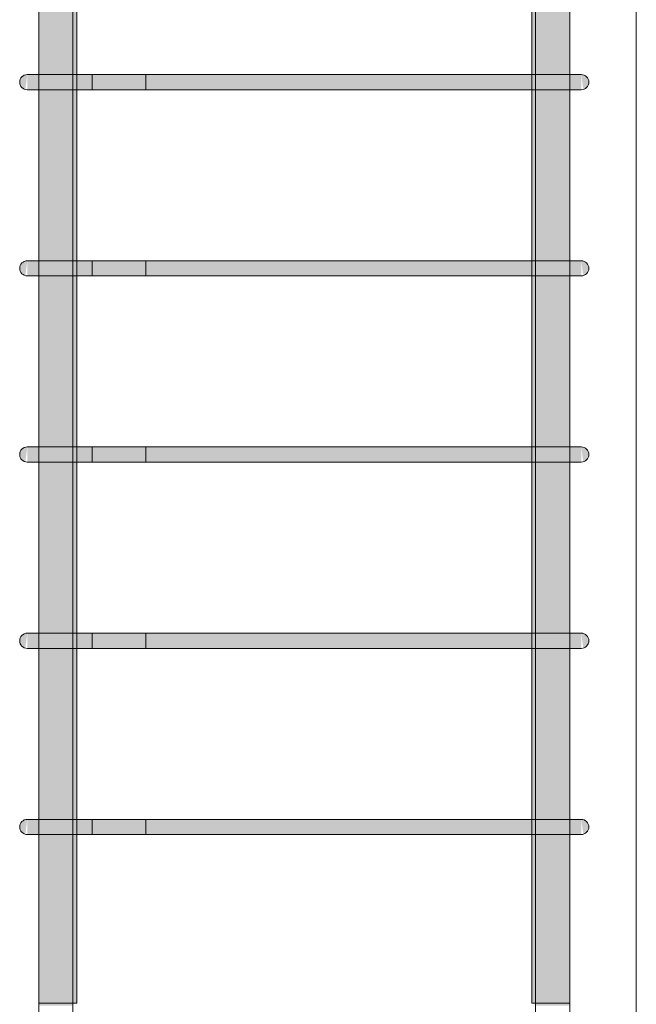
# Model space of a CAD drawing. Header units: millimetres. Extents: x 4307 to 42792, y 1610 to 10025.
# Tile 114 of 256: x 20165 to 20490, y 4819 to 5338. Entities that reach past the tile are written whole.
import ezdxf

# ---------------------------------------------------------------- set-up
doc = ezdxf.new("R2010")
doc.units = ezdxf.units.MM
doc.layers.add('S-COLS', color=52, linetype='Continuous', lineweight=9)
doc.layers.add('S-RBAR', color=171, linetype='Continuous', lineweight=5)

msp = doc.modelspace()

# ---------------------------------------------------------------- hatches: boundary and pattern name
at = {"layer": 'S-RBAR'}
h = msp.add_hatch(color=7, dxfattribs=at)
h.paths.add_polyline_path([(20195.05, 4820), (20195.05, 4908.83), (20193.05, 4908.83), (20193.05, 4820)])
h.paths.add_polyline_path([(20193.05, 4916.83), (20195.05, 4916.83), (20195.05, 5007), (20193.05, 5007), (20193.05, 4999.52)])
h.paths.add_polyline_path([(20193.05, 5015), (20195.05, 5015), (20195.05, 5105.17), (20193.05, 5105.17)])
h.paths.add_polyline_path([(20195.05, 5113.17), (20195.05, 5203.33), (20193.05, 5203.33), (20193.05, 5113.17)])
h.paths.add_polyline_path([(20193.05, 5211.33), (20195.05, 5211.33), (20195.05, 5301.5), (20193.05, 5301.5), (20193.05, 5212.11)])
h.paths.add_polyline_path([(20193.05, 5309.5), (20195.05, 5309.5), (20195.05, 5399.67), (20193.05, 5399.67), (20193.05, 5318.4)])
h.paths.add_polyline_path([(20195.05, 5407.67), (20195.05, 5497.83), (20193.05, 5497.83), (20193.05, 5407.67)])
h.paths.add_polyline_path([(20193.05, 5505.83), (20195.05, 5505.83), (20195.05, 5596), (20193.05, 5596), (20193.05, 5530.98)])
h.paths.add_polyline_path([(20195, 5650), (20194.83, 5648.71), (20194.33, 5647.5), (20193.54, 5646.46), (20191.64, 5645.32), (20191.29, 5645.17), (20190, 5645), (20188.71, 5645.17), (20187.5, 5645.67), (20186.46, 5646.46), (20185.67, 5647.5), (20185.17, 5648.71), (20191.64, 5649.56)])
h.paths.add_polyline_path([(20195.05, 5604), (20195, 5650), (20185, 5650), (20185, 5657.64), (20175.05, 5657.64), (20175.05, 5610), (20193.05, 5610), (20193.05, 5604)])
h.paths.add_polyline_path([(20195, 5679.64), (20195.05, 5679.88), (20195, 5679.88)])
h.paths.add_polyline_path([(20185, 5679.64), (20185, 5807.8), (20175.05, 5807.8), (20175.05, 5679.64)])
h.paths.add_polyline_path([(20195.05, 5832.8), (20195.05, 5916), (20193.05, 5916), (20193.05, 5870), (20175.05, 5870), (20175.05, 5832.8), (20185, 5832.8), (20185.17, 5840), (20195, 5840), (20195, 5832.8)])
h.paths.add_polyline_path([(20195, 5840), (20185.17, 5841.29), (20185.67, 5842.5), (20186.46, 5843.54), (20187.5, 5844.33), (20188.71, 5844.83), (20190, 5845), (20191.64, 5844.68), (20192.5, 5844.33), (20193.54, 5843.54), (20194.33, 5842.5), (20194.83, 5841.29)])
h.paths.add_polyline_path([(20193.05, 5924), (20195.05, 5924), (20195.05, 6016), (20193.05, 6016), (20193.05, 5956.14)])
h.paths.add_polyline_path([(20195.05, 6024), (20195.05, 6116), (20193.05, 6116), (20193.05, 6024)])
h.paths.add_polyline_path([(20193.05, 6124), (20195.05, 6124), (20195.05, 6216), (20193.05, 6216), (20193.05, 6168.72)])
h.paths.add_polyline_path([(20193.05, 6224), (20195.05, 6224), (20195.05, 6316), (20193.05, 6316), (20193.05, 6275.01)])
h.paths.add_polyline_path([(20195.05, 6324), (20195.05, 6416), (20193.05, 6416), (20193.05, 6324)])
h.paths.add_polyline_path([(20193.05, 6424), (20195.05, 6424), (20195.05, 6516), (20193.05, 6516), (20193.05, 6487.59)])
h.paths.add_polyline_path([(20193.05, 6524), (20195.05, 6524), (20195.05, 6616), (20193.05, 6616), (20193.05, 6593.88)])
h.paths.add_polyline_path([(20195.05, 6624), (20195.05, 6670), (20193.05, 6670), (20193.05, 6624)])
h = msp.add_hatch(color=7, dxfattribs=at)
h.paths.add_polyline_path([(20436.95, 4820), (20436.95, 4908.83), (20434.95, 4908.83), (20434.95, 4820)])
h.paths.add_polyline_path([(20434.95, 4916.83), (20436.95, 4916.83), (20436.95, 5007), (20434.95, 5007), (20434.95, 4946.38)])
h.paths.add_polyline_path([(20436.95, 5015), (20436.95, 5105.17), (20434.95, 5105.17), (20434.95, 5015)])
h.paths.add_polyline_path([(20436.95, 5113.17), (20436.95, 5203.33), (20434.95, 5203.33), (20434.95, 5113.17)])
h.paths.add_polyline_path([(20434.95, 5211.33), (20436.95, 5211.33), (20436.95, 5301.5), (20434.95, 5301.5), (20434.95, 5212.11)])
h.paths.add_polyline_path([(20434.95, 5309.5), (20436.95, 5309.5), (20436.95, 5399.67), (20434.95, 5399.67), (20434.95, 5318.4)])
h.paths.add_polyline_path([(20434.95, 5407.67), (20436.95, 5407.67), (20436.95, 5497.83), (20434.95, 5497.83), (20434.95, 5424.69)])
h.paths.add_polyline_path([(20436.95, 5505.83), (20436.95, 5596), (20434.95, 5596), (20434.95, 5505.83)])
h.paths.add_polyline_path([(20445, 5650), (20444.83, 5648.71), (20444.33, 5647.5), (20443.54, 5646.46), (20442.5, 5645.67), (20441.29, 5645.17), (20440, 5645), (20438.71, 5645.17), (20437.5, 5645.67), (20436.46, 5646.46), (20435.67, 5647.5), (20435.17, 5648.71), (20441.29, 5649.51)])
h.paths.add_polyline_path([(20434.95, 5604), (20436.95, 5604), (20436.95, 5610), (20454.95, 5610), (20454.95, 5657.64), (20445, 5657.64), (20445, 5650), (20435, 5650), (20434.95, 5637.27)])
h.paths.add_polyline_path([(20454.95, 5679.64), (20454.95, 5807.8), (20445, 5807.8), (20445, 5679.64)])
h.paths.add_polyline_path([(20434.95, 5679.64), (20435, 5679.88), (20434.95, 5679.88)])
h.paths.add_polyline_path([(20435, 5832.8), (20435.17, 5840), (20445, 5840), (20445, 5832.8), (20454.95, 5832.8), (20454.95, 5870), (20436.95, 5870), (20436.95, 5916), (20434.95, 5916), (20434.95, 5832.8)])
h.paths.add_polyline_path([(20445, 5840), (20435.17, 5841.29), (20435.67, 5842.5), (20436.46, 5843.54), (20437.5, 5844.33), (20438.71, 5844.83), (20440, 5845), (20441.29, 5844.83), (20442.5, 5844.33), (20443.54, 5843.54), (20444.33, 5842.5), (20444.83, 5841.29)])
h.paths.add_polyline_path([(20434.95, 5924), (20436.95, 5924), (20436.95, 6016), (20434.95, 6016), (20434.95, 5956.14)])
h.paths.add_polyline_path([(20436.95, 6024), (20436.95, 6116), (20434.95, 6116), (20434.95, 6024)])
h.paths.add_polyline_path([(20434.95, 6124), (20436.95, 6124), (20436.95, 6216), (20434.95, 6216), (20434.95, 6168.72)])
h.paths.add_polyline_path([(20436.95, 6224), (20436.95, 6316), (20434.95, 6316), (20434.95, 6224)])
h.paths.add_polyline_path([(20436.95, 6324), (20436.95, 6416), (20434.95, 6416), (20434.95, 6324)])
h.paths.add_polyline_path([(20434.95, 6424), (20436.95, 6424), (20436.95, 6516), (20434.95, 6516), (20434.95, 6434.45)])
h.paths.add_polyline_path([(20434.95, 6524), (20436.95, 6524), (20436.95, 6616), (20434.95, 6616), (20434.95, 6540.74)])
h.paths.add_polyline_path([(20434.95, 6624), (20436.95, 6624), (20436.95, 6670), (20434.95, 6670), (20434.95, 6647.03)])
h = msp.add_hatch(color=7, dxfattribs=at)
h.paths.add_polyline_path([(20191.64, 2605), (20193.05, 2605), (20192.83, 2651), (20175.05, 2651), (20175.05, 2605)])
h.paths.add_polyline_path([(20191.64, 2659), (20193.05, 2659), (20192.83, 2749.17), (20175.05, 2749.17), (20175.05, 2659), (20189, 2659)])
h.paths.add_polyline_path([(20178.1, 2757.17), (20193.05, 2757.17), (20192.83, 2847.33), (20175.05, 2847.33), (20175.05, 2757.17)])
h.paths.add_polyline_path([(20175.05, 2855.33), (20193.05, 2855.33), (20192.83, 2945.5), (20175.05, 2945.5), (20175.05, 2873.71)])
h.paths.add_polyline_path([(20175.05, 2953.5), (20193.05, 2953.5), (20192.83, 3043.67), (20175.05, 3043.67), (20175.05, 2980)])
h.paths.add_polyline_path([(20175.05, 3051.67), (20193.05, 3051.67), (20192.83, 3141.83), (20175.05, 3141.83), (20175.05, 3086.29)])
h.paths.add_polyline_path([(20178.1, 3149.83), (20193.05, 3149.83), (20192.83, 3240), (20175.05, 3240), (20175.05, 3149.83)])
h.paths.add_polyline_path([(20175.05, 3248), (20193.05, 3248), (20192.83, 3338.17), (20175.05, 3338.17), (20175.05, 3298.88)])
h.paths.add_polyline_path([(20178.1, 3346.17), (20193.05, 3346.17), (20192.83, 3436.33), (20175.05, 3436.33), (20175.05, 3346.17)])
h.paths.add_polyline_path([(20175.05, 3444.33), (20193.05, 3444.33), (20192.83, 3534.5), (20175.05, 3534.5), (20175.05, 3458.31)])
h.paths.add_polyline_path([(20175.05, 3542.5), (20193.05, 3542.5), (20192.83, 3632.67), (20175.05, 3632.67), (20175.05, 3564.6)])
h.paths.add_polyline_path([(20185.17, 3640.67), (20193.05, 3640.67), (20192.83, 3730.83), (20175.05, 3730.83), (20175.05, 3640.67), (20184.85, 3640.67)])
h.paths.add_polyline_path([(20181.35, 3738.83), (20193.05, 3738.83), (20192.83, 3829), (20175.05, 3829), (20175.05, 3738.83), (20178.1, 3738.83)])
h.paths.add_polyline_path([(20189, 3837), (20193.05, 3837), (20192.83, 3927.17), (20175.05, 3927.17), (20175.05, 3837), (20185.17, 3837)])
h.paths.add_polyline_path([(20191.64, 3935.17), (20193.05, 3935.17), (20192.83, 4025.33), (20175.05, 4025.33), (20175.05, 3935.17), (20189, 3935.17)])
h.paths.add_polyline_path([(20178.1, 4033.33), (20193.05, 4033.33), (20192.83, 4123.5), (20175.05, 4123.5), (20175.05, 4033.33)])
h.paths.add_polyline_path([(20192.83, 4131.5), (20193.05, 4131.5), (20192.83, 4221.67), (20175.05, 4221.67), (20175.05, 4131.5), (20191.64, 4131.5)])
h.paths.add_polyline_path([(20175.05, 4229.67), (20193.05, 4229.67), (20192.83, 4319.83), (20175.05, 4319.83), (20175.05, 4255.49)])
h.paths.add_polyline_path([(20175.05, 4327.83), (20193.05, 4327.83), (20192.83, 4418), (20175.05, 4418), (20175.05, 4361.78)])
h.paths.add_polyline_path([(20178.1, 4426), (20193.05, 4426), (20192.83, 4516.17), (20175.05, 4516.17), (20175.05, 4426)])
h.paths.add_polyline_path([(20175.05, 4524.17), (20193.05, 4524.17), (20192.83, 4614.33), (20175.05, 4614.33), (20175.05, 4574.36)])
h.paths.add_polyline_path([(20178.1, 4622.33), (20193.05, 4622.33), (20192.83, 4712.5), (20175.05, 4712.5), (20175.05, 4622.33)])
h.paths.add_polyline_path([(20178.1, 4720.5), (20193.05, 4720.5), (20192.83, 4810.67), (20175.05, 4810.67), (20175.05, 4720.5)])
h.paths.add_polyline_path([(20175.05, 4818.67), (20193.05, 4818.67), (20192.83, 4908.83), (20175.05, 4908.83), (20175.05, 4840.09)])
h.paths.add_polyline_path([(20175.05, 4916.83), (20193.05, 4916.83), (20192.83, 5007), (20175.05, 5007), (20175.05, 4946.38)])
h.paths.add_polyline_path([(20185.17, 5015), (20193.05, 5015), (20192.83, 5105.17), (20175.05, 5105.17), (20175.05, 5015), (20184.85, 5015)])
h.paths.add_polyline_path([(20189, 5113.17), (20193.05, 5113.17), (20192.83, 5203.33), (20175.05, 5203.33), (20175.05, 5113.17), (20185.17, 5113.17)])
h.paths.add_polyline_path([(20191.64, 5211.33), (20193.05, 5211.33), (20192.83, 5301.5), (20175.05, 5301.5), (20175.05, 5211.33), (20189, 5211.33)])
h.paths.add_polyline_path([(20178.1, 5309.5), (20193.05, 5309.5), (20192.83, 5399.67), (20175.05, 5399.67), (20175.05, 5309.5)])
h.paths.add_polyline_path([(20178.1, 5407.67), (20193.05, 5407.67), (20192.83, 5497.83), (20175.05, 5497.83), (20175.05, 5407.67)])
h.paths.add_polyline_path([(20178.1, 5505.83), (20193.05, 5505.83), (20192.83, 5596), (20175.05, 5596), (20175.05, 5505.83)])
h.paths.add_polyline_path([(20175.05, 5604), (20193.05, 5604), (20192.83, 5610), (20175.05, 5610)])
h = msp.add_hatch(color=7, dxfattribs=at)
h.paths.add_polyline_path([(20448.65, 2605), (20454.95, 2605), (20454.95, 2651), (20436.95, 2651), (20436.95, 2605), (20444.83, 2605)])
h.paths.add_polyline_path([(20436.95, 2659), (20454.95, 2659), (20454.95, 2749.17), (20436.95, 2749.17), (20436.95, 2661.13)])
h.paths.add_polyline_path([(20451.9, 2757.17), (20454.95, 2757.17), (20454.95, 2847.33), (20436.95, 2847.33), (20436.95, 2757.17), (20448.65, 2757.17)])
h.paths.add_polyline_path([(20451.9, 2855.33), (20454.95, 2855.33), (20454.95, 2945.5), (20436.95, 2945.5), (20436.95, 2855.33), (20448.65, 2855.33)])
h.paths.add_polyline_path([(20451.9, 2953.5), (20454.95, 2953.5), (20454.95, 3043.67), (20436.95, 3043.67), (20436.95, 2953.5), (20448.65, 2953.5)])
h.paths.add_polyline_path([(20451.9, 3051.67), (20454.95, 3051.67), (20454.95, 3141.83), (20436.95, 3141.83), (20436.95, 3051.67), (20448.65, 3051.67)])
h.paths.add_polyline_path([(20451.9, 3149.83), (20454.95, 3149.83), (20454.95, 3240), (20436.95, 3240), (20436.95, 3149.83), (20448.65, 3149.83)])
h.paths.add_polyline_path([(20436.95, 3248), (20454.95, 3248), (20454.95, 3338.17), (20436.95, 3338.17), (20436.95, 3298.88)])
h.paths.add_polyline_path([(20451.9, 3346.17), (20454.95, 3346.17), (20454.95, 3436.33), (20436.95, 3436.33), (20436.95, 3346.17), (20448.65, 3346.17)])
h.paths.add_polyline_path([(20451.9, 3444.33), (20454.95, 3444.33), (20454.95, 3534.5), (20436.95, 3534.5), (20436.95, 3444.33), (20448.65, 3444.33)])
h.paths.add_polyline_path([(20451.9, 3542.5), (20454.95, 3542.5), (20454.95, 3632.67), (20436.95, 3632.67), (20436.95, 3542.5), (20448.65, 3542.5)])
h.paths.add_polyline_path([(20451.9, 3640.67), (20454.95, 3640.67), (20454.95, 3730.83), (20436.95, 3730.83), (20436.95, 3640.67), (20448.65, 3640.67)])
h.paths.add_polyline_path([(20451.9, 3738.83), (20454.95, 3738.83), (20454.95, 3829), (20436.95, 3829), (20436.95, 3738.83), (20448.65, 3738.83)])
h.paths.add_polyline_path([(20441, 3837), (20454.95, 3837), (20454.95, 3927.17), (20436.95, 3927.17), (20436.95, 3837)])
h.paths.add_polyline_path([(20451.9, 3935.17), (20454.95, 3935.17), (20454.95, 4025.33), (20436.95, 4025.33), (20436.95, 3935.17), (20448.65, 3935.17)])
h.paths.add_polyline_path([(20451.9, 4033.33), (20454.95, 4033.33), (20454.95, 4123.5), (20436.95, 4123.5), (20436.95, 4033.33), (20448.65, 4033.33)])
h.paths.add_polyline_path([(20448.65, 4131.5), (20454.95, 4131.5), (20454.95, 4221.67), (20436.95, 4221.67), (20436.95, 4131.5), (20444.83, 4131.5)])
h.paths.add_polyline_path([(20451.9, 4229.67), (20454.95, 4229.67), (20454.95, 4319.83), (20436.95, 4319.83), (20436.95, 4229.67), (20448.65, 4229.67)])
h.paths.add_polyline_path([(20451.9, 4327.83), (20454.95, 4327.83), (20454.95, 4418), (20436.95, 4418), (20436.95, 4327.83), (20448.65, 4327.83)])
h.paths.add_polyline_path([(20451.9, 4426), (20454.95, 4426), (20454.95, 4516.17), (20436.95, 4516.17), (20436.95, 4426), (20448.65, 4426)])
h.paths.add_polyline_path([(20436.95, 4524.17), (20454.95, 4524.17), (20454.95, 4614.33), (20436.95, 4614.33), (20436.95, 4574.36)])
h.paths.add_polyline_path([(20451.9, 4622.33), (20454.95, 4622.33), (20454.95, 4712.5), (20436.95, 4712.5), (20436.95, 4622.33), (20448.65, 4622.33)])
h.paths.add_polyline_path([(20451.9, 4720.5), (20454.95, 4720.5), (20454.95, 4810.67), (20436.95, 4810.67), (20436.95, 4720.5), (20448.65, 4720.5)])
h.paths.add_polyline_path([(20451.9, 4818.67), (20454.95, 4818.67), (20454.95, 4908.83), (20436.95, 4908.83), (20436.95, 4818.67), (20448.65, 4818.67)])
h.paths.add_polyline_path([(20451.9, 4916.83), (20454.95, 4916.83), (20454.95, 5007), (20436.95, 5007), (20436.95, 4916.83), (20448.65, 4916.83)])
h.paths.add_polyline_path([(20451.9, 5015), (20454.95, 5015), (20454.95, 5105.17), (20436.95, 5105.17), (20436.95, 5015), (20448.65, 5015)])
h.paths.add_polyline_path([(20436.95, 5113.17), (20454.95, 5113.17), (20454.95, 5203.33), (20436.95, 5203.33), (20436.95, 5158.96)])
h.paths.add_polyline_path([(20451.9, 5211.33), (20454.95, 5211.33), (20454.95, 5301.5), (20436.95, 5301.5), (20436.95, 5211.33), (20448.65, 5211.33)])
h.paths.add_polyline_path([(20451.9, 5309.5), (20454.95, 5309.5), (20454.95, 5399.67), (20436.95, 5399.67), (20436.95, 5309.5), (20448.65, 5309.5)])
h.paths.add_polyline_path([(20451.9, 5407.67), (20454.95, 5407.67), (20454.95, 5497.83), (20436.95, 5497.83), (20436.95, 5407.67), (20448.65, 5407.67)])
h.paths.add_polyline_path([(20451.9, 5505.83), (20454.95, 5505.83), (20454.95, 5596), (20436.95, 5596), (20436.95, 5505.83), (20448.65, 5505.83)])
h.paths.add_polyline_path([(20444.83, 5604), (20454.95, 5604), (20454.95, 5610), (20436.95, 5610), (20436.95, 5604), (20441, 5604)])
for points in [[(20167.96, 5301.64), (20169, 5309.5), (20167, 5308.96), (20165.54, 5307.5), (20165, 5305.5), (20165.54, 5303.5), (20167, 5302.04)], [(20167.96, 5301.64), (20169, 5309.5), (20167, 5308.96), (20165.54, 5307.5), (20165, 5305.5), (20165.54, 5303.5), (20167, 5302.04)], [(20174.86, 5301.5), (20189, 5301.5), (20189, 5309.5), (20169, 5309.5), (20169, 5301.5), (20172.69, 5301.5)], [(20427.24, 5301.5), (20441, 5301.5), (20441, 5309.5), (20189, 5309.5), (20189, 5301.5), (20270.18, 5301.5)], [(20459.48, 5301.5), (20461, 5301.64), (20461, 5309.5), (20441, 5309.5), (20441, 5301.5), (20457.31, 5301.5)], [(20462.04, 5301.64), (20463, 5302.04), (20464.46, 5303.5), (20465, 5305.5), (20464.46, 5307.5), (20463, 5308.96), (20461, 5309.5), (20461.66, 5304.46)], [(20167.96, 5203.47), (20169, 5211.33), (20167, 5210.8), (20165.54, 5209.33), (20165, 5207.33), (20165.54, 5205.33), (20167, 5203.87)], [(20167.96, 5203.47), (20169, 5211.33), (20167, 5210.8), (20165.54, 5209.33), (20165, 5207.33), (20165.54, 5205.33), (20167, 5203.87)], [(20174.86, 5203.33), (20189, 5203.33), (20189, 5211.33), (20169, 5211.33), (20169, 5203.33), (20172.69, 5203.33)], [(20427.24, 5203.33), (20441, 5203.33), (20441, 5211.33), (20189, 5211.33), (20189, 5203.33), (20270.18, 5203.33)], [(20457.31, 5203.33), (20461, 5203.47), (20461, 5211.33), (20441, 5211.33), (20441, 5203.33), (20455.14, 5203.33)], [(20462.04, 5203.47), (20463, 5203.87), (20464.46, 5205.33), (20465, 5207.33), (20464.46, 5209.33), (20463, 5210.8), (20461, 5211.33), (20461.66, 5206.3)], [(20167.96, 5105.3), (20169, 5113.17), (20167, 5112.63), (20165.54, 5111.17), (20165, 5109.17), (20165.54, 5107.17), (20167, 5105.7)], [(20167.96, 5105.3), (20169, 5113.17), (20167, 5112.63), (20165.54, 5111.17), (20165, 5109.17), (20165.54, 5107.17), (20167, 5105.7)], [(20185.17, 5105.17), (20189, 5105.17), (20189, 5113.17), (20169, 5113.17), (20169, 5105.17), (20184.85, 5105.17)], [(20189, 5105.17), (20441, 5105.17), (20441, 5113.17), (20189, 5113.17), (20189, 5105.81)], [(20457.31, 5105.17), (20461, 5105.3), (20461, 5113.17), (20441, 5113.17), (20441, 5105.17), (20455.14, 5105.17)], [(20462.04, 5105.3), (20463.11, 5105.81), (20464.46, 5107.17), (20465, 5109.17), (20464.46, 5111.17), (20463, 5112.63), (20461, 5113.17), (20461.97, 5105.81)], [(20167.96, 5007.14), (20169, 5015), (20167, 5014.46), (20165.54, 5013), (20165, 5011), (20165.54, 5009), (20167, 5007.54)], [(20167.96, 5007.14), (20169, 5015), (20167, 5014.46), (20165.54, 5013), (20165, 5011), (20165.54, 5009), (20167, 5007.54)], [(20174.86, 5007), (20189, 5007), (20189, 5015), (20169, 5015), (20169, 5007), (20172.69, 5007)], [(20427.24, 5007), (20441, 5007), (20441, 5015), (20189, 5015), (20189, 5007), (20270.18, 5007)], [(20457.31, 5007), (20461, 5007.14), (20461, 5015), (20441, 5015), (20441, 5007), (20455.14, 5007)], [(20462.04, 5007.14), (20463, 5007.54), (20464.46, 5009), (20465, 5011), (20464.46, 5013), (20463, 5014.46), (20461, 5015), (20461.66, 5009.96)], [(20167.96, 4908.97), (20169, 4916.83), (20167, 4916.3), (20165.54, 4914.83), (20165, 4912.83), (20165.54, 4910.83), (20167, 4909.37)], [(20167.96, 4908.97), (20169, 4916.83), (20167, 4916.3), (20165.54, 4914.83), (20165, 4912.83), (20165.54, 4910.83), (20167, 4909.37)], [(20174.86, 4908.83), (20189, 4908.83), (20189, 4916.83), (20169, 4916.83), (20169, 4908.83), (20172.69, 4908.83)], [(20427.24, 4908.83), (20441, 4908.83), (20441, 4916.83), (20189, 4916.83), (20189, 4908.83), (20270.18, 4908.83)], [(20459.48, 4908.83), (20461, 4908.97), (20461, 4916.83), (20441, 4916.83), (20441, 4908.83), (20457.31, 4908.83)], [(20462.04, 4908.97), (20463, 4909.37), (20464.46, 4910.83), (20465, 4912.83), (20464.46, 4914.83), (20463, 4916.3), (20461, 4916.83), (20461.66, 4911.8)]]:
    msp.add_hatch(color=7, dxfattribs=at).paths.add_polyline_path(points)

# ---------------------------------------------------------------- linework, layer by layer
at = {"layer": 'S-COLS'}
for p, q in [((20490, 5620), (20490, 2605)), ((20490, 2605), (20490, 5620))]:
    msp.add_line(p, q, dxfattribs=at)
at = {"layer": 'S-RBAR'}
for p, q in [((20175.05, 4820), (20175.05, 6670)), ((20175.05, 4820), (20175.05, 6670)), ((20195.05, 4820), (20195.05, 6670)), ((20195.05, 4820), (20195.05, 6670)), ((20434.95, 4820), (20434.95, 6670)), ((20434.95, 4820), (20434.95, 6670)), ((20454.95, 4820), (20454.95, 6670)), ((20454.95, 4820), (20454.95, 6670)), ((20175.05, 2605), (20175.05, 5610)), ((20175.05, 2605), (20175.05, 5610)), ((20193.05, 2605), (20193.05, 5610)), ((20193.05, 2605), (20193.05, 5610)), ((20436.95, 2605), (20436.95, 5610)), ((20436.95, 2605), (20436.95, 5610)), ((20454.95, 2605), (20454.95, 5610)), ((20454.95, 2605), (20454.95, 5610)), ((20174.86, 5309.5), (20169, 5309.5)), ((20189, 5309.5), (20169, 5309.5)), ((20189, 5309.5), (20169, 5309.5)), ((20203.14, 5309.5), (20169, 5309.5)), ((20203.14, 5309.5), (20174.86, 5309.5)), ((20189, 5309.5), (20441, 5309.5)), ((20441, 5309.5), (20189, 5309.5)), ((20203.14, 5309.5), (20203.14, 5301.5)), ((20203.14, 5309.5), (20231.43, 5309.5)), ((20231.43, 5301.5), (20231.43, 5309.5)), ((20461, 5309.5), (20441, 5309.5)), ((20461, 5309.5), (20441, 5309.5)), ((20174.86, 5301.5), (20169, 5301.5)), ((20189, 5301.5), (20169, 5301.5)), ((20203.14, 5301.5), (20169, 5301.5)), ((20203.14, 5301.5), (20174.86, 5301.5)), ((20189, 5301.5), (20174.86, 5301.5)), ((20189, 5301.5), (20441, 5301.5)), ((20441, 5301.5), (20189, 5301.5)), ((20203.14, 5301.5), (20231.43, 5301.5)), ((20461, 5301.5), (20441, 5301.5)), ((20461, 5301.5), (20441, 5301.5)), ((20174.86, 5211.33), (20169, 5211.33)), ((20189, 5211.33), (20169, 5211.33)), ((20189, 5211.33), (20169, 5211.33)), ((20203.14, 5211.33), (20169, 5211.33)), ((20203.14, 5211.33), (20174.86, 5211.33)), ((20189, 5211.33), (20441, 5211.33)), ((20441, 5211.33), (20189, 5211.33)), ((20203.14, 5211.33), (20203.14, 5203.33)), ((20203.14, 5211.33), (20231.43, 5211.33)), ((20231.43, 5203.33), (20231.43, 5211.33)), ((20461, 5211.33), (20441, 5211.33)), ((20461, 5211.33), (20441, 5211.33)), ((20174.86, 5203.33), (20169, 5203.33)), ((20189, 5203.33), (20169, 5203.33)), ((20203.14, 5203.33), (20169, 5203.33)), ((20203.14, 5203.33), (20174.86, 5203.33)), ((20189, 5203.33), (20174.86, 5203.33)), ((20189, 5203.33), (20441, 5203.33)), ((20441, 5203.33), (20189, 5203.33)), ((20203.14, 5203.33), (20231.43, 5203.33)), ((20461, 5203.33), (20441, 5203.33)), ((20461, 5203.33), (20441, 5203.33)), ((20174.86, 5113.17), (20169, 5113.17)), ((20189, 5113.17), (20169, 5113.17)), ((20189, 5113.17), (20169, 5113.17)), ((20203.14, 5113.17), (20169, 5113.17)), ((20203.14, 5113.17), (20174.86, 5113.17)), ((20189, 5113.17), (20441, 5113.17)), ((20441, 5113.17), (20189, 5113.17)), ((20203.14, 5113.17), (20203.14, 5105.17)), ((20203.14, 5113.17), (20231.43, 5113.17)), ((20231.43, 5105.17), (20231.43, 5113.17)), ((20461, 5113.17), (20441, 5113.17)), ((20461, 5113.17), (20441, 5113.17)), ((20174.86, 5105.17), (20169, 5105.17)), ((20189, 5105.17), (20169, 5105.17)), ((20203.14, 5105.17), (20169, 5105.17)), ((20203.14, 5105.17), (20174.86, 5105.17)), ((20189, 5105.17), (20174.86, 5105.17)), ((20189, 5105.17), (20441, 5105.17)), ((20441, 5105.17), (20189, 5105.17)), ((20203.14, 5105.17), (20231.43, 5105.17)), ((20461, 5105.17), (20441, 5105.17)), ((20461, 5105.17), (20441, 5105.17)), ((20174.86, 5015), (20169, 5015)), ((20189, 5015), (20169, 5015)), ((20189, 5015), (20169, 5015)), ((20203.14, 5015), (20169, 5015)), ((20203.14, 5015), (20174.86, 5015)), ((20189, 5015), (20441, 5015)), ((20441, 5015), (20189, 5015)), ((20203.14, 5015), (20203.14, 5007)), ((20203.14, 5015), (20231.43, 5015)), ((20231.43, 5007), (20231.43, 5015)), ((20461, 5015), (20441, 5015)), ((20461, 5015), (20441, 5015)), ((20174.86, 5007), (20169, 5007)), ((20189, 5007), (20169, 5007)), ((20203.14, 5007), (20169, 5007)), ((20203.14, 5007), (20174.86, 5007)), ((20189, 5007), (20174.86, 5007)), ((20189, 5007), (20441, 5007)), ((20441, 5007), (20189, 5007)), ((20203.14, 5007), (20231.43, 5007)), ((20461, 5007), (20441, 5007)), ((20461, 5007), (20441, 5007)), ((20174.86, 4916.83), (20169, 4916.83)), ((20189, 4916.83), (20169, 4916.83)), ((20189, 4916.83), (20169, 4916.83)), ((20203.14, 4916.83), (20169, 4916.83)), ((20203.14, 4916.83), (20174.86, 4916.83)), ((20189, 4916.83), (20441, 4916.83)), ((20441, 4916.83), (20189, 4916.83)), ((20203.14, 4916.83), (20203.14, 4908.83)), ((20203.14, 4916.83), (20231.43, 4916.83)), ((20231.43, 4908.83), (20231.43, 4916.83)), ((20461, 4916.83), (20441, 4916.83)), ((20461, 4916.83), (20441, 4916.83)), ((20174.86, 4908.83), (20169, 4908.83)), ((20189, 4908.83), (20169, 4908.83)), ((20203.14, 4908.83), (20169, 4908.83)), ((20203.14, 4908.83), (20174.86, 4908.83)), ((20189, 4908.83), (20174.86, 4908.83)), ((20189, 4908.83), (20441, 4908.83)), ((20441, 4908.83), (20189, 4908.83)), ((20203.14, 4908.83), (20231.43, 4908.83)), ((20461, 4908.83), (20441, 4908.83)), ((20461, 4908.83), (20441, 4908.83)), ((20195.05, 4820), (20175.05, 4820)), ((20195.05, 4820), (20175.05, 4820)), ((20454.95, 4820), (20434.95, 4820)), ((20454.95, 4820), (20434.95, 4820))]:
    msp.add_line(p, q, dxfattribs=at)
for centre, start, end in [((20169, 5305.5), 90, 270), ((20169, 5305.5), 90, 270), ((20169, 5305.5), 90, 270), ((20461, 5305.5), 270, 90), ((20461, 5305.5), 270, 90), ((20169, 5207.33), 90, 270), ((20169, 5207.33), 90, 270), ((20169, 5207.33), 90, 270), ((20461, 5207.33), 270, 90), ((20461, 5207.33), 270, 90), ((20169, 5109.17), 90, 270), ((20169, 5109.17), 90, 270), ((20169, 5109.17), 90, 270), ((20461, 5109.17), 270, 90), ((20461, 5109.17), 270, 90), ((20169, 5011), 90, 270), ((20169, 5011), 90, 270), ((20169, 5011), 90, 270), ((20461, 5011), 270, 90), ((20461, 5011), 270, 90), ((20169, 4912.83), 90, 270), ((20169, 4912.83), 90, 270), ((20169, 4912.83), 90, 270), ((20461, 4912.83), 270, 90), ((20461, 4912.83), 270, 90)]:
    msp.add_arc(centre, 4, start, end, dxfattribs=at)

doc.saveas('drawing.dxf')
